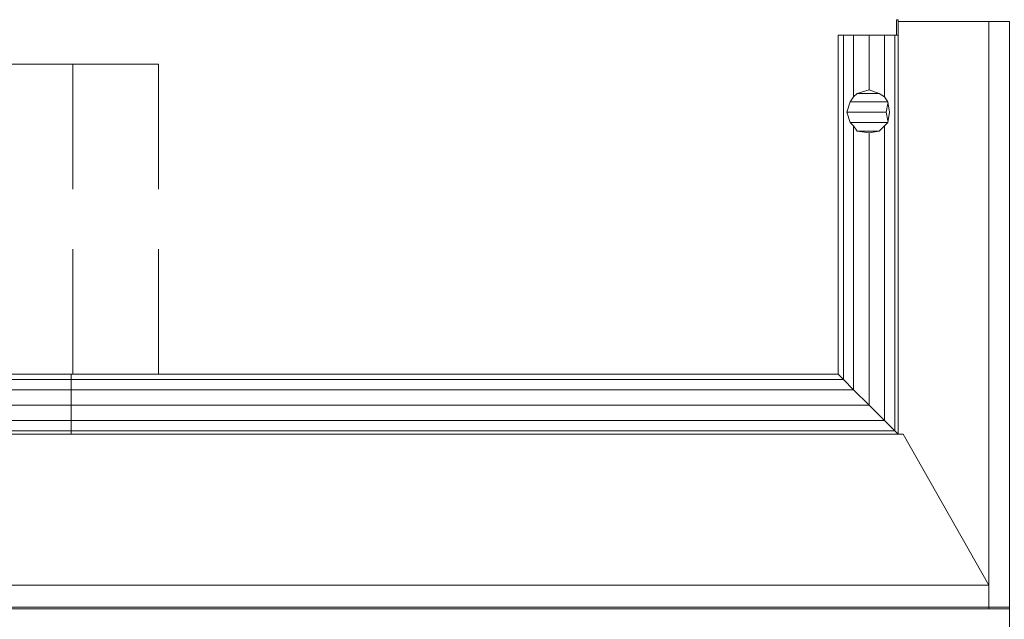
# Model space of a CAD drawing. Header units: millimetres. Extents: x 413 to 305578, y 115 to 38116.
# Tile 160 of 194: x 105797 to 108085, y 17468 to 18861. Entities that reach past the tile are written whole.
import ezdxf

# ---------------------------------------------------------------- set-up
doc = ezdxf.new("R2010")
doc.units = ezdxf.units.MM
for name, color, linetype, true_color in [('PDF$_V$line_ifc_RVT-1-В_Этаж$02_Сводный$A-DETL-MBND', 7, 'Continuous', 0xbababa), ('PDF$_V$line_ifc_RVT-1-В_Этаж$02_Сводный$A-GENM', 7, 'Continuous', 0xdd6e6e), ('PDF$_V$line_ifc_RVT-1-В_Этаж$02_Сводный$A-ROOF', 7, 'Continuous', 0xbababa), ('PDF$_V$line_ifc_RVT-1-В_Этаж$02_Сводный$Q-SPCQ', 7, 'Continuous', 0xbababa)]:
    doc.layers.add(name, color=color, linetype=linetype, true_color=true_color)

msp = doc.modelspace()

# ---------------------------------------------------------------- linework, layer by layer
at = {"layer": 'PDF$_V$line_ifc_RVT-1-В_Этаж$02_Сводный$A-DETL-MBND', "lineweight": 0}
for points in [[(105721.4, 18757.2), (105721.4, 18466.8), (105721.4, 18757.2), (105920.4, 18757.2), (105920.4, 18466.8), (105920.4, 18757.2), (106119.4, 18757.2), (105920.4, 18757.2)], [(105920.4, 18757.2), (105920.4, 18466.8)], [(106119.4, 18757.2), (106119.4, 18466.8)], [(105920.4, 18327.5), (105920.4, 18037)], [(105920.4, 18327.5), (105920.4, 18037)], [(106119.4, 18327.5), (106119.4, 18037)]]:
    msp.add_lwpolyline(points, close=True, dxfattribs=at)
at = {"layer": 'PDF$_V$line_ifc_RVT-1-В_Этаж$02_Сводный$A-GENM', "lineweight": 0}
msp.add_lwpolyline([(107838.4, 18856.7), (107838.4, 18860.7), (107834.4, 18860.7), (107834.4, 18824.9)], dxfattribs=at)
at = {"layer": 'PDF$_V$line_ifc_RVT-1-В_Этаж$02_Сводный$A-ROOF', "lineweight": 0}
for points in [[(107838.4, 17897.7), (107838.4, 18856.7), (108049.3, 18856.7)], [(103783.6, 17547.6), (103982.5, 17897.7), (107850.3, 17897.7), (108049.3, 17547.6)]]:
    msp.add_lwpolyline(points, dxfattribs=at)
at = {"layer": 'PDF$_V$line_ifc_RVT-1-В_Этаж$02_Сводный$A-ROOF', "color": 254, "lineweight": 0, "true_color": 0xdcdcdc}
for points in [[(108097, 17491.9), (108097, 18856.7), (108049.3, 18856.7), (108049.3, 17491.9)], [(103783.6, 17547.6), (103783.6, 17491.9), (108049.3, 17491.9), (108049.3, 17495.8), (108049.3, 17547.6)], [(103735.8, 17495.8), (103735.8, 17213.3), (108097, 17213.3), (108097, 17495.8)]]:
    msp.add_lwpolyline(points, close=True, dxfattribs=at)
at = {"layer": 'PDF$_V$line_ifc_RVT-1-В_Этаж$02_Сводный$Q-SPCQ', "lineweight": 0}
for points in [[(107838.4, 17897.7), (107830.4, 17905.7), (107806.6, 17929.6), (107770.7, 17965.4), (107734.9, 18001.2), (107711.1, 18025.1), (107734.9, 18001.2), (105916.4, 18001.2), (105916.4, 17965.4), (104062.1, 17965.4), (104026.3, 17929.6), (104002.4, 17905.7), (104002.4, 18824.9), (104026.3, 18824.9)], [(107814.5, 18669.7), (107806.6, 18681.6), (107806.6, 18824.9), (107770.7, 18824.9), (107770.7, 18697.6), (107794.6, 18689.6), (107806.6, 18681.6), (107814.5, 18669.7), (107818.5, 18645.8), (107814.5, 18622), (107806.6, 18614), (107806.6, 17929.6), (107770.7, 17965.4), (107770.7, 18598.1), (107742.9, 18602.1), (107734.9, 18614), (107734.9, 18001.2), (107770.7, 17965.4), (105916.4, 17965.4), (105916.4, 17929.6), (104026.3, 17929.6)], [(107711.1, 18824.9), (107699.1, 18824.9), (107699.1, 18037), (107711.1, 18025.1), (107711.1, 18824.9), (107734.9, 18824.9)], [(107770.7, 18824.9), (107734.9, 18824.9), (107734.9, 18681.6), (107727, 18669.7), (107719, 18645.8), (107727, 18622), (107734.9, 18614)], [(107806.6, 18824.9), (107830.4, 18824.9), (107830.4, 17905.7), (107838.4, 17897.7), (107838.4, 18824.9), (107830.4, 18824.9)], [(107806.6, 18614), (107794.6, 18602.1), (107770.7, 18598.1), (107742.9, 18602.1), (107734.9, 18614), (107727, 18622), (107719, 18645.8), (107727, 18669.7), (107734.9, 18681.6), (107742.9, 18689.6), (107770.7, 18697.6), (107742.9, 18689.6), (107734.9, 18681.6)], [(107806.6, 18681.6), (107794.6, 18689.6), (107770.7, 18697.6)], [(107742.9, 18689.6), (107794.6, 18689.6)], [(107727, 18669.7), (107719, 18645.8), (107727, 18669.7), (107814.5, 18669.7), (107818.5, 18645.8), (107814.5, 18622), (107806.6, 18614), (107794.6, 18602.1), (107770.7, 18598.1)], [(107814.5, 18665.7), (107810.5, 18645.8)], [(107719, 18645.8), (107810.5, 18645.8), (107814.5, 18625.9)], [(107727, 18622), (107814.5, 18622)], [(107742.9, 18602.1), (107794.6, 18602.1)], [(104133.7, 18037), (105916.4, 18037), (107699.1, 18037), (107711.1, 18025.1), (105916.4, 18025.1), (105916.4, 18037), (105916.4, 18025.1), (104121.8, 18025.1)], [(104002.4, 17905.7), (105916.4, 17905.7), (105916.4, 17929.6), (105916.4, 17965.4), (105916.4, 18001.2), (105916.4, 18025.1), (105916.4, 18001.2), (104097.9, 18001.2)]]:
    msp.add_lwpolyline(points, dxfattribs=at)
for points in [[(107719, 18645.8), (107727, 18622)], [(105916.4, 17929.6), (107806.6, 17929.6), (107830.4, 17905.7), (105916.4, 17905.7), (105916.4, 17897.7), (105916.4, 17905.7)]]:
    msp.add_lwpolyline(points, close=True, dxfattribs=at)

doc.saveas('drawing.dxf')
